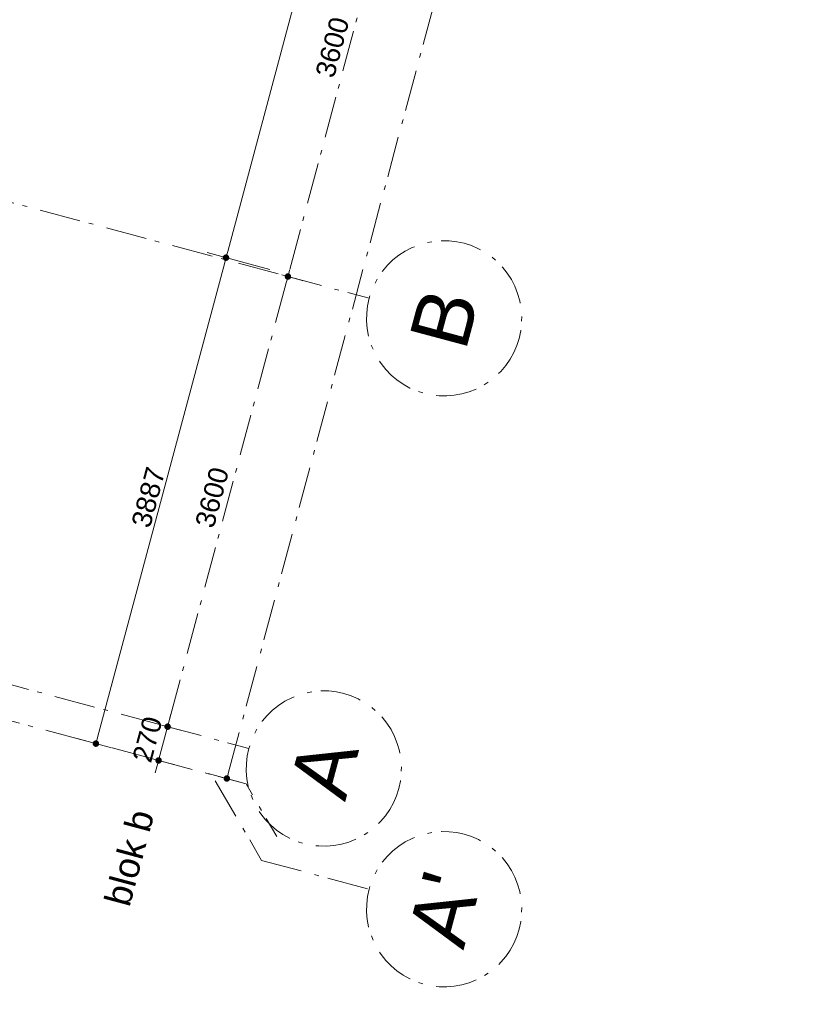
# Model space of a CAD drawing. Header units: millimetres. Extents: x -62314 to 79800, y -34032 to 28340.
# Tile 69 of 85: x 64732 to 70836, y -30977 to -23370. Entities that reach past the tile are written whole.
import ezdxf
from ezdxf.enums import TextEntityAlignment as Align

# ---------------------------------------------------------------- set-up
doc = ezdxf.new("R2010")
doc.units = ezdxf.units.MM
doc.header["$LTSCALE"] = 508
doc.header["$PDMODE"] = 1
doc.header["$PDSIZE"] = -2
doc.linetypes.add('Dash Style-6', pattern=[1.04164, 0.625, -0.20828, 0.06943, -0.13893])
doc.layers.get('0').update_dxf_attribs({"lineweight": 0})
doc.layers.get('DEFPOINTS').update_dxf_attribs({"lineweight": 0})
for name, color, linetype, lineweight in [('(00) tekening-stramien-algemeen', 7, 'Dash Style-6', 0), ('Dimension', 7, 'Continuous', 0), ('None', 7, 'Continuous', 0)]:
    doc.layers.add(name, color=color, linetype=linetype, lineweight=lineweight)
doc.styles.add('Arial', font='Arial')
doc.styles.add('Helvetica', font='Helvetica')
doc.dimstyles.new('KE __', dxfattribs={"dimtxt": 75.447591, "dimasz": 50.074463, "dimexe": 125, "dimexo": 500, "dimgap": 25, "dimtad": 1, "dimdec": 1, "dimtxsty": 'Arial', "dimblk": 'DOT', "dimblk1": 'DOT', "dimblk2": 'DOT', "dimcen": 0, "dimdle": 100, "dimazin": 0, "dimtfac": 0.8, "dimtdec": 1, "dimtix": 1, "dimtmove": 0, "dimatfit": 0, "dimldrblk": 'DOT', "dimfxl": 150, "dimfxlon": 1, "dimfrac": 2, "dimtolj": 1, "dimarcsym": 0})

# ---------------------------------------------------------------- blocks, each defined once
blk = doc.blocks.new('_Dot')
at = {"color": 0, "linetype": 'ByBlock', "lineweight": -2}
blk.add_line((-0.5, 0), (-1, 0), dxfattribs=at)
at = {"color": 0, "linetype": 'ByBlock', "const_width": 0.5}
blk.add_lwpolyline([(-0.25, 0, 1), (0.25, 0, 1)], format="xyb", close=True, dxfattribs=at)
blk = doc.blocks.new('*D147')
at = {"layer": 'DEFPOINTS', "color": 0, "transparency": 33554687}
for p in [(20315, 3887), (20450, 0), (23381.5, 0)]:
    blk.add_point(p, dxfattribs=at)
at = {"layer": 'Dimension', "color": 0, "lineweight": -2, "transparency": 33554687}
for p, q in [((23231.5, 3887), (23506.5, 3887)), ((23381.5, 3836.9), (23381.5, 50.1)), ((23231.5, 0), (23506.5, 0))]:
    blk.add_line(p, q, dxfattribs=at)
at = {"layer": 'Dimension', "color": 0, "lineweight": -2, "xscale": 50.07446289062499, "yscale": 50.07446289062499, "zscale": 50.07446289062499}
for p, rotation in [((23381.5, 3887), 90), ((23381.5, 0), 270)]:
    blk.add_blockref('_Dot', p, dxfattribs=dict(at, rotation=rotation))
at = {"layer": 'Dimension', "color": 0, "lineweight": 0, "transparency": 33554687, "insert": (23281.1, 1943.5), "char_height": 150.9, "attachment_point": 5, "rotation": 90, "style": 'Helvetica'}
blk.add_mtext('\\A1;3887', dxfattribs=at)
blk = doc.blocks.new('*D148')
at = {"layer": 'DEFPOINTS', "color": 0, "transparency": 33554687}
for p in [(20280, 10915.5), (23381.5, 10915.5), (23231.5, 3887)]:
    blk.add_point(p, dxfattribs=at)
at = {"layer": 'Dimension', "color": 0, "lineweight": -2, "transparency": 33554687}
for p, q in [((23231.5, 10915.5), (23506.5, 10915.5)), ((23381.5, 3937.1), (23381.5, 10865.4)), ((23731.5, 3887), (23506.5, 3887))]:
    blk.add_line(p, q, dxfattribs=at)
at = {"layer": 'Dimension', "color": 0, "lineweight": -2, "xscale": 50.07446289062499, "yscale": 50.07446289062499, "zscale": 50.07446289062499}
for p, rotation in [((23381.5, 10915.5), 90), ((23381.5, 3887), 270)]:
    blk.add_blockref('_Dot', p, dxfattribs=dict(at, rotation=rotation))
at = {"layer": 'Dimension', "color": 0, "lineweight": 0, "transparency": 33554687, "insert": (23281.1, 7401.2), "char_height": 150.9, "attachment_point": 5, "rotation": 90, "style": 'Helvetica'}
blk.add_mtext('\\A1;7028', dxfattribs=at)
blk = doc.blocks.new('Group-195-1')
at = {"layer": '(00) tekening-stramien-algemeen', "color": 2, "lineweight": 0, "transparency": 33554687}
for p, q in [((71014.5, -7200), (-1884.5, -7200)), ((71038, -10800), (-1886.1, -10800)), ((71038, -11070), (-1886.1, -11070))]:
    blk.add_line(p, q, dxfattribs=at)
blk = doc.blocks.new('Stramien blok B')
at = {"layer": 'None', "color": 17, "transparency": 33554687}
blk.add_blockref('Group-195-1', (0, 0), dxfattribs=at)
blk = doc.blocks.new('00-stramienbol')
at = {"layer": '(00) tekening-stramien-algemeen', "color": 2, "lineweight": 0, "transparency": 33554687, "flags": 128}
blk.add_lwpolyline([(0, 600), (58.8, 597.1), (117.1, 588.5), (174.2, 574.2), (229.6, 554.3), (282.8, 529.2), (333.3, 498.9), (380.6, 463.8), (424.3, 424.3), (463.8, 380.6), (498.9, 333.3), (529.2, 282.8), (554.3, 229.6), (574.2, 174.2), (588.5, 117.1), (597.1, 58.8), (600, 0), (597.1, -58.8), (588.5, -117.1), (574.2, -174.2), (554.3, -229.6), (529.2, -282.8), (498.9, -333.3), (463.8, -380.6), (424.3, -424.3), (380.6, -463.8), (333.3, -498.9), (282.8, -529.2), (229.6, -554.3), (174.2, -574.2), (117.1, -588.5), (58.8, -597.1), (0, -600), (-58.8, -597.1), (-117.1, -588.5), (-174.2, -574.2), (-229.6, -554.3), (-282.8, -529.2), (-333.3, -498.9), (-380.6, -463.8), (-424.3, -424.3), (-463.8, -380.6), (-498.9, -333.3), (-529.2, -282.8), (-554.3, -229.6), (-574.2, -174.2), (-588.5, -117.1), (-597.1, -58.8), (-600, 0), (-597.1, 58.8), (-588.5, 117.1), (-574.2, 174.2), (-554.3, 229.6), (-529.2, 282.8), (-498.9, 333.3), (-463.8, 380.6), (-424.3, 424.3), (-380.6, 463.8), (-333.3, 498.9), (-282.8, 529.2), (-229.6, 554.3), (-174.2, 574.2), (-117.1, 588.5), (-58.8, 597.1)], close=True, dxfattribs=at)
at = {"layer": '(00) tekening-stramien-algemeen', "color": 2, "linetype": 'Continuous', "lineweight": 0, "transparency": 33554687}
for p in [(0, 600), (-600, 0), (0, 0), (600, 0), (0, -600)]:
    blk.add_point(p, dxfattribs=at)
at = {"layer": '(00) tekening-stramien-algemeen', "color": 2, "transparency": 33554687, "style": 'Arial'}
blk.add_attdef('hoofdveld', text='', height=452.7, dxfattribs=at).set_placement((0, 0), align=Align.MIDDLE_CENTER)
at = {"layer": 'None', "color": 0, "flags": 1}
for tag, p in [('subveld_1', (-600, -1414.8)), ('subveld_2', (-600, -2229.7))]:
    blk.add_attdef(tag, p, '', height=452.7, dxfattribs=at)
blk = doc.blocks.new('*D422')
at = {"layer": '(00) tekening-stramien-algemeen', "color": 0, "lineweight": -2, "transparency": 33554687}
for p, q in [((1.3, -50), (1.3, -175)), ((3551.2, -50), (51.4, -50)), ((3601.3, -50), (3601.3, -175))]:
    blk.add_line(p, q, dxfattribs=at)
at = {"layer": 'DEFPOINTS', "color": 0, "transparency": 33554687}
for p in [(1.3, 450), (3601.3, 450), (1.3, -50)]:
    blk.add_point(p, dxfattribs=at)
at = {"layer": '(00) tekening-stramien-algemeen', "color": 0, "lineweight": -2, "xscale": 50.07446289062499, "yscale": 50.07446289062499, "zscale": 50.07446289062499, "rotation": 180}
blk.add_blockref('_Dot', (1.3, -50), dxfattribs=at)
at = {"layer": '(00) tekening-stramien-algemeen', "color": 0, "lineweight": -2, "xscale": 50.07446289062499, "yscale": 50.07446289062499, "zscale": 50.07446289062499}
blk.add_blockref('_Dot', (3601.3, -50), dxfattribs=at)
at = {"layer": '(00) tekening-stramien-algemeen', "color": 0, "lineweight": 0, "transparency": 33554687, "insert": (1801.3, 75.4), "char_height": 150.9, "attachment_point": 5, "style": 'Helvetica'}
blk.add_mtext('\\A1;3600', dxfattribs=at)
blk = doc.blocks.new('*D423')
at = {"layer": '(00) tekening-stramien-algemeen', "color": 0, "lineweight": -2, "transparency": 33554687}
for p, q in [((3601.3, -50), (3601.3, -175)), ((7151.2, -50), (3651.4, -50)), ((7201.3, -50), (7201.3, -175))]:
    blk.add_line(p, q, dxfattribs=at)
at = {"layer": 'DEFPOINTS', "color": 0, "transparency": 33554687}
for p in [(3601.3, 450), (7201.3, 450), (3601.3, -50)]:
    blk.add_point(p, dxfattribs=at)
at = {"layer": '(00) tekening-stramien-algemeen', "color": 0, "lineweight": -2, "xscale": 50.07446289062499, "yscale": 50.07446289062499, "zscale": 50.07446289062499, "rotation": 180}
blk.add_blockref('_Dot', (3601.3, -50), dxfattribs=at)
at = {"layer": '(00) tekening-stramien-algemeen', "color": 0, "lineweight": -2, "xscale": 50.07446289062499, "yscale": 50.07446289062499, "zscale": 50.07446289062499}
blk.add_blockref('_Dot', (7201.3, -50), dxfattribs=at)
at = {"layer": '(00) tekening-stramien-algemeen', "color": 0, "lineweight": 0, "transparency": 33554687, "insert": (5401.3, 75.4), "char_height": 150.9, "attachment_point": 5, "style": 'Helvetica'}
blk.add_mtext('\\A1;3600', dxfattribs=at)
blk = doc.blocks.new('*D426')
at = {"layer": '(00) tekening-stramien-algemeen', "color": 0, "lineweight": -2, "transparency": 33554687}
for p, q in [((-318.8, -50), (-368.8, -50)), ((-268.7, -50), (-268.7, -175)), ((1.3, -50), (-268.7, -50)), ((1.3, -50.1), (1.3, -175)), ((51.4, -50), (101.5, -50))]:
    blk.add_line(p, q, dxfattribs=at)
at = {"layer": 'DEFPOINTS', "color": 0, "transparency": 33554687}
for p in [(-268.7, 450), (1.3, 449.9), (-268.7, -50)]:
    blk.add_point(p, dxfattribs=at)
at = {"layer": '(00) tekening-stramien-algemeen', "color": 0, "lineweight": -2, "xscale": 50.07446289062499, "yscale": 50.07446289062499, "zscale": 50.07446289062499}
blk.add_blockref('_Dot', (-268.7, -50), dxfattribs=at)
at = {"layer": '(00) tekening-stramien-algemeen', "color": 0, "lineweight": -2, "xscale": 50.07446289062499, "yscale": 50.07446289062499, "zscale": 50.07446289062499, "rotation": 180}
blk.add_blockref('_Dot', (1.3, -50), dxfattribs=at)
at = {"layer": '(00) tekening-stramien-algemeen', "color": 0, "lineweight": 0, "transparency": 33554687, "insert": (-133.7, 75.4), "char_height": 150.9, "attachment_point": 5, "style": 'Helvetica'}
blk.add_mtext('\\A1;270', dxfattribs=at)
blk = doc.blocks.new('*D429')
at = {"layer": '(00) tekening-stramien-algemeen', "color": 0, "lineweight": -2, "transparency": 33554687}
for p, q in [((-267.1, -446), (-267.1, -721)), ((17211.3, -446.1), (17211.3, -721.1)), ((-217, -596), (17161.3, -596.1))]:
    blk.add_line(p, q, dxfattribs=at)
at = {"layer": 'DEFPOINTS', "color": 0, "transparency": 33554687}
for p in [(-267.1, 3333.4), (17211.3, 100), (17211.3, -596.1)]:
    blk.add_point(p, dxfattribs=at)
at = {"layer": '(00) tekening-stramien-algemeen', "color": 0, "lineweight": -2, "xscale": 50.07446289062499, "yscale": 50.07446289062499, "zscale": 50.07446289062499}
for p, rotation in [((-267.1, -596), 179.9996842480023), ((17211.3, -596.1), 359.9996842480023)]:
    blk.add_blockref('_Dot', p, dxfattribs=dict(at, rotation=rotation))
at = {"layer": '(00) tekening-stramien-algemeen', "color": 0, "lineweight": 0, "transparency": 33554687, "insert": (8472.1, -495.6), "char_height": 150.9, "attachment_point": 5, "rotation": 359.99968, "style": 'Helvetica'}
blk.add_mtext('\\A1;17478', dxfattribs=at)
blk = doc.blocks.new('blok b-v0-gevel_constructie')
at = {"layer": 'Dimension', "color": 17, "lineweight": 0, "transparency": 33554687}
for base, p1, p2, override, picture, middle in [((23381.5, 10915.48), (23231.5, 3887), (20280.02, 10915.48), {"dimtxt": 150.895182, "dimgap": 25, "dimdec": 0, "dimpost": '<>', "dimtxsty": 'Helvetica', "dimtmove": 2}, '*D148', (23281.05, 7401.24)), ((23381.5, 0), (20315.02, 3887), (20450, 0), {"dimtxt": 150.895182, "dimgap": 25, "dimpost": '<>', "dimtxsty": 'Helvetica', "dimtmove": 2}, '*D147', (23281.05, 1943.5))]:
    dim = blk.add_linear_dim(base=base, p1=p1, p2=p2, angle=270, dimstyle='KE __', override=override, dxfattribs=at)
    dim.commit()
    dim.dimension.update_dxf_attribs({"geometry": picture, "text_midpoint": middle})
blk = doc.blocks.new('blok B 00')
at = {"layer": 'None', "color": 17, "transparency": 33554687}
blk.add_blockref('blok b-v0-gevel_constructie', (47480, 0), dxfattribs=at)
blk = doc.blocks.new('stramien kop gevel blok B')
at = {"layer": '(00) tekening-stramien-algemeen', "color": 2, "lineweight": 0}
for p, q in [((1.3, 0), (1.3, -700)), ((3601.3, 0), (3601.3, -700)), ((-808.7, -1018.4), (-808.7, -1879.5))]:
    blk.add_line(p, q, dxfattribs=at)
at = {"layer": '(00) tekening-stramien-algemeen', "color": 2, "lineweight": 0, "transparency": 33554687, "flags": 128}
for points in [[(-268.7, 0), (-268.7, -750), (-600.7, -1083.8)], [(-268.7, 0), (-268.7, -475.4), (-808.7, -1018.4)]]:
    blk.add_lwpolyline(points, dxfattribs=at)
at = {"layer": '(00) tekening-stramien-algemeen', "color": 2}
ref = blk.add_blockref('00-stramienbol', (1.3, -1300), dxfattribs=dict(at, rotation=180))
ref.add_attrib('hoofdveld', 'A', dxfattribs={"color": 2, "transparency": 33554687, "height": 452.7, "style": 'Arial'}).set_placement((1.3, -1300), align=Align.MIDDLE_CENTER)
ref = blk.add_blockref('00-stramienbol', (3601.3, -1300), dxfattribs=dict(at, rotation=180))
ref.add_attrib('hoofdveld', 'B', dxfattribs={"color": 2, "transparency": 33554687, "height": 452.7, "style": 'Arial'}).set_placement((3601.3, -1300), align=Align.MIDDLE_CENTER)
ref = blk.add_blockref('00-stramienbol', (-808.7, -2479.5), dxfattribs=dict(at, rotation=180.0000049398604))
ref.add_attrib('hoofdveld', "A'", dxfattribs={"color": 2, "transparency": 33554687, "height": 452.69, "rotation": 0, "style": 'Arial'}).set_placement((-808.7, -2479.5), align=Align.MIDDLE_CENTER)
at = {"layer": 'None', "color": 17, "transparency": 33554687, "insert": (-1428.3, 75), "char_height": 201.19, "attachment_point": 1, "line_spacing_factor": 0.836574, "style": 'Helvetica'}
blk.add_mtext('blok b', dxfattribs=at)
at = {"layer": '(00) tekening-stramien-algemeen', "color": 2, "lineweight": 0, "transparency": 33554687}
dim = blk.add_linear_dim(base=(17211.3, -596.1), p1=(-267.1, 3333.4), p2=(17211.3, 100), angle=359.99968, dimstyle='KE __', override={"dimtxt": 150.895182, "dimgap": 25, "dimdec": 0, "dimpost": '<>', "dimtxsty": 'Helvetica', "dimtmove": 2}, dxfattribs=at)
dim.commit()
dim.dimension.update_dxf_attribs({"geometry": '*D429', "text_midpoint": (8472.1, -495.6)})
for base, p1, p2, picture, middle in [((-268.7, -50), (1.3, 449.9), (-268.7, 450), '*D426', (-133.7, 75.4)), ((1.3, -50), (3601.3, 450), (1.3, 450), '*D422', (1801.3, 75.4)), ((3601.3, -50), (7201.3, 450), (3601.3, 450), '*D423', (5401.3, 75.4))]:
    dim = blk.add_linear_dim(base=base, p1=p1, p2=p2, dimstyle='KE __', override={"dimtxt": 150.895182, "dimgap": 50, "dimdec": 0, "dimpost": '<>', "dimtxsty": 'Helvetica', "dimtmove": 2}, dxfattribs=at)
    dim.commit()
    dim.dimension.update_dxf_attribs({"geometry": picture, "text_midpoint": middle})

msp = doc.modelspace()

# ---------------------------------------------------------------- block references
at = {"layer": 'None', "color": 17, "transparency": 33554687}
for name, p, rotation in [('Stramien blok B', (0, 0), 344.9999645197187), ('blok B 00', (-3125.94, -10622.93), 344.9999999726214), ('stramien kop gevel blok B', (65826.97, -28820.67), 75.02800383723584)]:
    msp.add_blockref(name, p, dxfattribs=dict(at, rotation=rotation))

doc.saveas('drawing.dxf')
